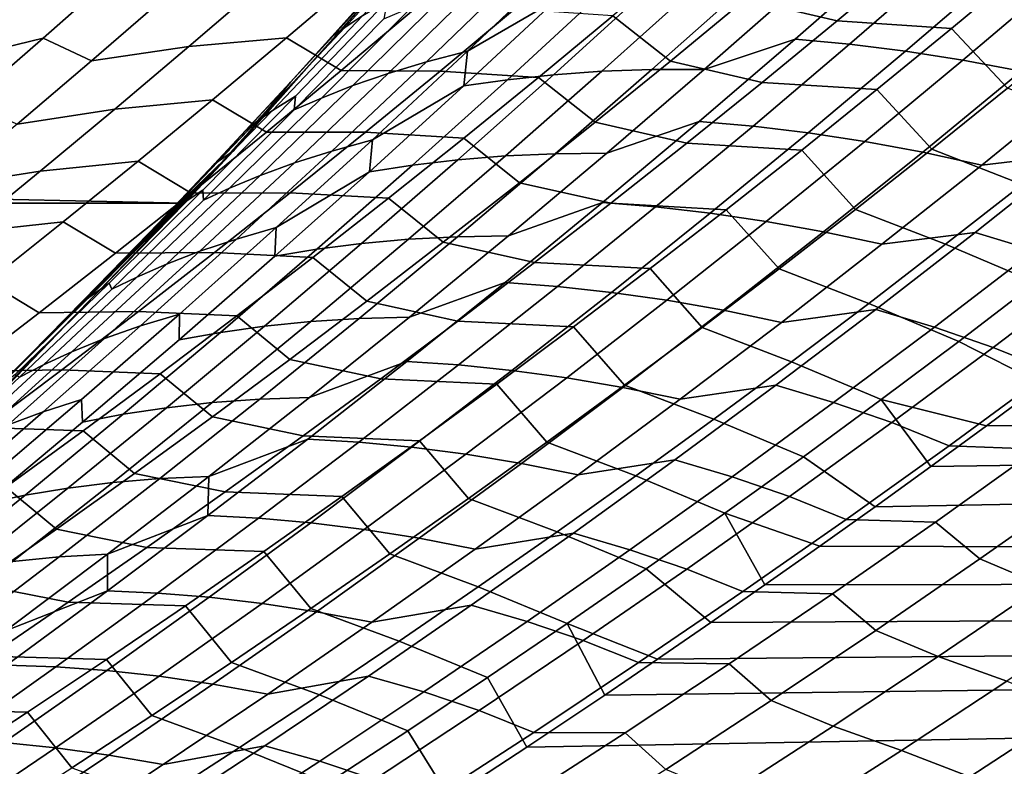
# Model space of a CAD drawing. Header units: metres. Extents: x -29 to 117, y -464 to 29.
# Tile 159 of 256: x 20.51 to 23.81, y -21.67 to -19.17. Entities that reach past the tile are written whole.
import ezdxf

# ---------------------------------------------------------------- set-up
doc = ezdxf.new("R2010")
doc.units = ezdxf.units.M
doc.layers.add('solid_24_501_056_XXX', color=7, linetype='CONTINUOUS')

msp = doc.modelspace()

# ---------------------------------------------------------------- linework, layer by layer
at = {"layer": 'solid_24_501_056_XXX'}
for points in [[(21.067442, -19.783127, -99.5), (21.877172, -18.883842, -99.5), (22.03562, -18.698702, 20), (21.230419, -19.608143, 20)], [(21.230419, -19.608143, 20), (22.03562, -18.698702, 20), (21.560019, -19.224342, 25.17416), (21.421307, -19.377283, 25.35906)], [(22.03562, -18.698702, 20), (21.670471, -19.100925, 25.026876), (21.560019, -19.224342, 25.17416)], [(22.015377, -19.273878, 28.221222), (22.331493, -18.972391, 27.984203), (22.623833, -18.804718, 28.119003), (22.314438, -19.099478, 28.350142)], [(21.898909, -18.872015, 25.564722), (21.96456, -18.831951, 25.847231), (21.664566, -19.154434, 26.076544), (21.603712, -19.193956, 25.791458)], [(21.855745, -18.899763, 25.269222), (21.898909, -18.872015, 25.564722), (21.603712, -19.193956, 25.791458), (21.56642, -19.220276, 25.492556)], [(-21.877172, -18.883842, -99.5), (21.877172, -18.883842, -99.5), (21.067442, -19.783127, -99.5)], [(-21.877172, -18.883842, -99.5), (21.067442, -19.783127, -99.5), (-21.067442, -19.783127, -99.5)], [(21.855745, -18.899763, 25.269222), (21.56642, -19.220276, 25.492556), (21.421307, -19.377283, 25.35906), (21.560019, -19.224342, 25.17416)], [(21.855745, -18.899763, 25.269222), (21.560019, -19.224342, 25.17416), (21.670471, -19.100925, 25.026876), (21.857901, -18.888367, 24.943172)], [(23.503643, -18.963158, 72.889175), (23.194525, -18.889326, 73.081802), (22.945543, -19.099548, 72.891998), (23.253979, -19.172253, 72.697754)], [(22.190861, -19.006979, 27.737928), (22.331493, -18.972391, 27.984203), (22.015377, -19.273878, 28.221222), (21.877209, -19.309702, 27.973665)], [(22.694944, -19.307199, 72.700714), (22.945543, -19.099548, 72.891998), (22.749632, -18.946907, 73.178452), (22.502062, -19.155561, 72.99054)], [(22.808231, -19.335293, 29.759859), (23.131977, -19.050468, 29.518038), (23.432251, -18.953905, 29.649839), (23.113503, -19.233746, 29.887815)], [(23.432251, -18.953905, 29.649839), (23.616634, -18.97201, 29.867197), (23.295727, -19.250725, 30.107042), (23.113503, -19.233746, 29.887815)], [(23.886391, -18.989672, 72.76107), (23.503643, -18.963158, 72.889175), (23.253979, -19.172253, 72.697754), (23.637589, -19.197603, 72.569145)], [(23.616634, -18.97201, 29.867197), (23.806025, -18.996557, 30.079607), (23.483019, -19.274155, 30.321379), (23.295727, -19.250725, 30.107042)], [(22.059856, -19.044619, 27.486568), (22.190861, -19.006979, 27.737928), (21.877209, -19.309702, 27.973665), (21.748894, -19.348442, 27.72094)], [(23.806025, -18.996557, 30.079607), (24.000013, -19.027737, 30.286995), (23.674955, -19.304237, 30.530766), (23.483019, -19.274155, 30.321379)], [(23.825123, -19.398331, 72.297302), (24.077328, -19.191055, 72.493286), (23.886391, -18.989672, 72.76107), (23.637589, -19.197603, 72.569145)], [(20.27511, -19.307819, 74.471832), (20.519928, -19.089828, 74.655174), (20.375799, -19.029207, 75.004074), (20.134007, -19.248772, 74.823059)], [(20.836489, -19.014107, 74.435318), (20.519928, -19.089828, 74.655174), (20.27511, -19.307819, 74.471832), (20.592236, -19.229937, 74.252502)], [(20.754091, -19.306273, 73.917526), (21.001255, -19.09194, 74.102821), (20.836489, -19.014107, 74.435318), (20.592236, -19.229937, 74.252502)], [(21.654766, -19.018528, 73.686569), (21.327545, -19.046169, 73.892982), (21.080824, -19.258545, 73.707832), (21.40835, -19.229074, 73.501312)], [(21.591705, -19.338474, 73.189445), (21.840984, -19.129234, 73.377533), (21.654766, -19.018528, 73.686569), (21.40835, -19.229074, 73.501312)], [(21.939018, -19.084723, 27.230051), (22.059856, -19.044619, 27.486568), (21.748894, -19.348442, 27.72094), (21.630993, -19.389488, 27.462948)], [(24.000013, -19.027737, 30.286995), (24.198103, -19.06579, 30.489349), (23.871029, -19.341223, 30.735199), (23.674955, -19.304237, 30.530766)], [(21.327545, -19.046169, 73.892982), (21.001255, -19.09194, 74.102821), (20.754091, -19.306273, 73.917526), (21.080824, -19.258545, 73.707832)], [(22.463404, -19.079508, 28.593164), (22.620274, -19.0641, 28.83136), (22.303009, -19.352797, 29.068552), (22.14851, -19.369425, 28.828852)], [(22.620274, -19.0641, 28.83136), (22.784374, -19.053833, 29.064867), (22.464855, -19.341263, 29.303572), (22.303009, -19.352797, 29.068552)], [(22.784374, -19.053833, 29.064867), (22.955074, -19.049202, 29.293785), (22.6334, -19.335335, 29.534031), (22.464855, -19.341263, 29.303572)], [(22.955074, -19.049202, 29.293785), (23.131977, -19.050468, 29.518038), (22.808231, -19.335293, 29.759859), (22.6334, -19.335335, 29.534031)], [(21.664566, -19.154434, 26.076544), (21.745064, -19.106598, 26.350677), (21.437777, -19.425261, 26.585445), (21.361288, -19.473288, 26.309322)], [(21.745064, -19.106598, 26.350677), (21.734619, -19.165028, 26.697678), (21.433592, -19.470896, 26.92697), (21.437777, -19.425261, 26.585445)], [(21.82995, -19.125584, 26.967485), (21.939018, -19.084723, 27.230051), (21.630993, -19.389488, 27.462948), (21.5252, -19.431061, 27.198723)], [(22.314438, -19.099478, 28.350142), (22.463404, -19.079508, 28.593164), (22.14851, -19.369425, 28.828852), (22.002068, -19.390545, 28.584305)], [(22.015377, -19.273878, 28.221222), (22.314438, -19.099478, 28.350142), (22.002068, -19.390545, 28.584305)], [(23.253979, -19.172253, 72.697754), (22.945543, -19.099548, 72.891998), (22.694944, -19.307199, 72.700714), (23.002712, -19.378731, 72.50489)], [(21.734619, -19.165028, 26.697678), (21.82995, -19.125584, 26.967485), (21.5252, -19.431061, 27.198723), (21.433592, -19.470896, 26.92697)], [(22.172398, -19.133141, 73.182053), (21.840984, -19.129234, 73.377533), (21.591705, -19.338474, 73.189445), (21.923258, -19.340775, 72.993446)], [(22.502062, -19.155561, 72.99054), (22.172398, -19.133141, 73.182053), (21.923258, -19.340775, 72.993446), (22.252907, -19.361721, 72.801155)], [(21.603712, -19.193956, 25.791458), (21.664566, -19.154434, 26.076544), (21.361288, -19.473288, 26.309322), (21.305279, -19.512356, 26.021627)], [(22.442776, -19.512285, 72.507988), (22.694944, -19.307199, 72.700714), (22.502062, -19.155561, 72.99054), (22.252907, -19.361721, 72.801155)], [(23.637589, -19.197603, 72.569145), (23.253979, -19.172253, 72.697754), (23.002712, -19.378731, 72.50489), (23.387199, -19.402893, 72.375809)], [(21.56642, -19.220276, 25.492556), (21.603712, -19.193956, 25.791458), (21.305279, -19.512356, 26.021627), (21.27392, -19.537354, 25.719273)], [(23.571348, -19.602884, 72.099922), (23.825123, -19.398331, 72.297302), (23.637589, -19.197603, 72.569145), (23.387199, -19.402893, 72.375809)], [(20.592236, -19.229937, 74.252502), (20.27511, -19.307819, 74.471832), (20.028643, -19.523529, 74.286812), (20.346352, -19.44348, 74.068054)], [(20.50531, -19.518261, 73.730621), (20.754091, -19.306273, 73.917526), (20.592236, -19.229937, 74.252502), (20.346352, -19.44348, 74.068054)], [(21.40835, -19.229074, 73.501312), (21.080824, -19.258545, 73.707832), (20.832497, -19.468565, 73.521111), (21.160345, -19.437248, 73.314514)], [(21.340853, -19.545282, 72.99984), (21.591705, -19.338474, 73.189445), (21.40835, -19.229074, 73.501312), (21.160345, -19.437248, 73.314514)], [(21.27392, -19.537354, 25.719273), (21.421307, -19.377283, 25.35906), (21.56642, -19.220276, 25.492556)], [(22.4816, -19.616133, 30.004545), (22.808231, -19.335293, 29.759859), (23.113503, -19.233746, 29.887815), (22.791943, -19.509686, 30.128546)], [(23.113503, -19.233746, 29.887815), (23.295727, -19.250725, 30.107042), (22.972015, -19.525475, 30.349611), (22.791943, -19.509686, 30.128546)], [(21.080824, -19.258545, 73.707832), (20.754091, -19.306273, 73.917526), (20.50531, -19.518261, 73.730621), (20.832497, -19.468565, 73.521111)], [(21.877209, -19.309702, 27.973665), (22.015377, -19.273878, 28.221222), (21.696186, -19.571537, 28.461411), (21.560488, -19.608652, 28.212589)], [(21.696186, -19.571537, 28.461411), (22.015377, -19.273878, 28.221222), (22.002068, -19.390545, 28.584305)], [(23.295727, -19.250725, 30.107042), (23.483019, -19.274155, 30.321379), (23.157213, -19.547722, 30.565847), (22.972015, -19.525475, 30.349611)], [(23.483019, -19.274155, 30.321379), (23.674955, -19.304237, 30.530766), (23.347105, -19.576641, 30.777203), (23.157213, -19.547722, 30.565847)], [(23.002712, -19.378731, 72.50489), (22.694944, -19.307199, 72.700714), (22.442776, -19.512285, 72.507988), (22.749893, -19.582605, 72.3106)], [(23.674955, -19.304237, 30.530766), (23.871029, -19.341223, 30.735199), (23.54117, -19.612492, 30.983686), (23.347105, -19.576641, 30.777203)], [(21.923258, -19.340775, 72.993446), (21.591705, -19.338474, 73.189445), (21.340853, -19.545282, 72.99984), (21.67256, -19.545952, 72.80336)], [(21.748894, -19.348442, 27.72094), (21.877209, -19.309702, 27.973665), (21.560488, -19.608652, 28.212589), (21.434872, -19.64855, 27.958508)], [(22.252907, -19.361721, 72.801155), (21.923258, -19.340775, 72.993446), (21.67256, -19.545952, 72.80336), (22.002213, -19.565395, 72.610329)], [(22.303009, -19.352797, 29.068552), (22.464855, -19.341263, 29.303572), (22.142443, -19.624823, 29.545195), (21.982847, -19.637682, 29.308685)], [(22.464855, -19.341263, 29.303572), (22.6334, -19.335335, 29.534031), (22.308834, -19.617544, 29.777166), (22.142443, -19.624823, 29.545195)], [(22.6334, -19.335335, 29.534031), (22.808231, -19.335293, 29.759859), (22.4816, -19.616133, 30.004545), (22.308834, -19.617544, 29.777166)], [(23.871029, -19.341223, 30.735199), (24.070715, -19.385361, 30.934702), (23.738867, -19.655533, 31.185329), (23.54117, -19.612492, 30.983686)], [(21.630993, -19.389488, 27.462948), (21.748894, -19.348442, 27.72094), (21.434872, -19.64855, 27.958508), (21.31992, -19.690596, 27.699049)], [(22.002068, -19.390545, 28.584305), (22.14851, -19.369425, 28.828852), (21.830725, -19.655588, 29.067499), (21.686806, -19.677916, 28.821445)], [(22.14851, -19.369425, 28.828852), (22.303009, -19.352797, 29.068552), (21.982847, -19.637682, 29.308685), (21.830725, -19.655588, 29.067499)], [(22.189081, -19.714819, 72.313843), (22.442776, -19.512285, 72.507988), (22.252907, -19.361721, 72.801155), (22.002213, -19.565395, 72.610329)], [(23.738867, -19.655533, 31.185329), (24.070715, -19.385361, 30.934702), (24.375944, -19.352955, 31.051773), (24.047871, -19.619467, 31.300137)], [(21.230419, -19.608143, 20), (21.421307, -19.377283, 25.35906), (21.166225, -19.652739, 25.698977)], [(21.27392, -19.537354, 25.719273), (21.166225, -19.652739, 25.698977), (21.421307, -19.377283, 25.35906)], [(21.5252, -19.431061, 27.198723), (21.630993, -19.389488, 27.462948), (21.31992, -19.690596, 27.699049), (21.217421, -19.732941, 27.433163)], [(21.696186, -19.571537, 28.461411), (22.002068, -19.390545, 28.584305), (21.686806, -19.677916, 28.821445)], [(23.387199, -19.402893, 72.375809), (23.002712, -19.378731, 72.50489), (22.749893, -19.582605, 72.3106), (23.135273, -19.605556, 72.181091)], [(23.316053, -19.804731, 71.901192), (23.571348, -19.602884, 72.099922), (23.387199, -19.402893, 72.375809), (23.135273, -19.605556, 72.181091)], [(24.128719, -19.516674, 72.124084), (23.825123, -19.398331, 72.297302), (23.571348, -19.602884, 72.099922), (23.874012, -19.720402, 71.924522)], [(21.160345, -19.437248, 73.314514), (20.832497, -19.468565, 73.521111), (20.582607, -19.676231, 73.332832), (20.910795, -19.643053, 73.126205)], [(21.088467, -19.749662, 72.808746), (21.340853, -19.545282, 72.99984), (21.160345, -19.437248, 73.314514), (20.910795, -19.643053, 73.126205)], [(21.361288, -19.473288, 26.309322), (21.437777, -19.425261, 26.585445), (21.127264, -19.740204, 26.823647), (21.054815, -19.788494, 26.545515)], [(21.437777, -19.425261, 26.585445), (21.433592, -19.470896, 26.92697), (21.129562, -19.773233, 27.159456), (21.127264, -19.740204, 26.823647)], [(21.433592, -19.470896, 26.92697), (21.5252, -19.431061, 27.198723), (21.217421, -19.732941, 27.433163), (21.129562, -19.773233, 27.159456)], [(20.832497, -19.468565, 73.521111), (20.50531, -19.518261, 73.730621), (20.254946, -19.727913, 73.542122), (20.582607, -19.676231, 73.332832)], [(21.305279, -19.512356, 26.021627), (21.361288, -19.473288, 26.309322), (21.054815, -19.788494, 26.545515), (21.003696, -19.827194, 26.255175)], [(21.305279, -19.512356, 26.021627), (21.003696, -19.827194, 26.255175), (20.905302, -19.927006, 26.046665), (20.978712, -19.85059, 25.948835)], [(21.305279, -19.512356, 26.021627), (20.978712, -19.85059, 25.948835), (21.166225, -19.652739, 25.698977), (21.27392, -19.537354, 25.719273)], [(22.152172, -19.89299, 30.252043), (22.4816, -19.616133, 30.004545), (22.791943, -19.509686, 30.128546), (22.467661, -19.781731, 30.371975)], [(22.749893, -19.582605, 72.3106), (22.442776, -19.512285, 72.507988), (22.189081, -19.714819, 72.313843), (22.495564, -19.783884, 72.114929)], [(22.791943, -19.509686, 30.128546), (22.972015, -19.525475, 30.349611), (22.645584, -19.796267, 30.594852), (22.467661, -19.781731, 30.371975)], [(22.972015, -19.525475, 30.349611), (23.157213, -19.547722, 30.565847), (22.828695, -19.817268, 30.81296), (22.645584, -19.796267, 30.594852)], [(21.67256, -19.545952, 72.80336), (21.340853, -19.545282, 72.99984), (21.088467, -19.749662, 72.808746), (21.420341, -19.748676, 72.611816)], [(21.560488, -19.608652, 28.212589), (21.696186, -19.571537, 28.461411), (21.374008, -19.865364, 28.704721), (21.240786, -19.903822, 28.454653)], [(21.374008, -19.865364, 28.704721), (21.696186, -19.571537, 28.461411), (21.686806, -19.677916, 28.821445)], [(22.002213, -19.565395, 72.610329), (21.67256, -19.545952, 72.80336), (21.420341, -19.748676, 72.611816), (21.750015, -19.766592, 72.418083)], [(21.933899, -19.914808, 72.118294), (22.189081, -19.714819, 72.313843), (22.002213, -19.565395, 72.610329), (21.750015, -19.766592, 72.418083)], [(23.157213, -19.547722, 30.565847), (23.347105, -19.576641, 30.777203), (23.016552, -19.844957, 31.026253), (22.828695, -19.817268, 30.81296)], [(23.135273, -19.605556, 72.181091), (22.749893, -19.582605, 72.3106), (22.495564, -19.783884, 72.114929), (22.881853, -19.805601, 71.985023)], [(23.059282, -20.003881, 71.701126), (23.316053, -19.804731, 71.901192), (23.135273, -19.605556, 72.181091), (22.881853, -19.805601, 71.985023)], [(23.347105, -19.576641, 30.777203), (23.54117, -19.612492, 30.983686), (23.208616, -19.879604, 31.234755), (23.016552, -19.844957, 31.026253)], [(23.874012, -19.720402, 71.924522), (23.571348, -19.602884, 72.099922), (23.316053, -19.804731, 71.901192), (23.6178, -19.92137, 71.723633)], [(20.220102, -20.648422, -99.5), (21.067442, -19.783127, -99.5), (21.230419, -19.608143, 20), (20.387714, -20.482946, 20)], [(20.387714, -20.482946, 20), (21.230419, -19.608143, 20), (20.548466, -20.290369, 26.522415), (20.391401, -20.44618, 26.731997)], [(21.230419, -19.608143, 20), (20.728149, -20.109055, 26.282797), (20.548466, -20.290369, 26.522415)], [(21.230419, -19.608143, 20), (20.905302, -19.927006, 26.046665), (20.728149, -20.109055, 26.282797)], [(21.230419, -19.608143, 20), (20.978712, -19.85059, 25.948835), (20.905302, -19.927006, 26.046665)], [(21.230419, -19.608143, 20), (21.166225, -19.652739, 25.698977), (20.978712, -19.85059, 25.948835)], [(21.434872, -19.64855, 27.958508), (21.560488, -19.608652, 28.212589), (21.240786, -19.903822, 28.454653), (21.117876, -19.944931, 28.199228)], [(21.830725, -19.655588, 29.067499), (21.982847, -19.637682, 29.308685), (21.65988, -19.918755, 29.55171), (21.510132, -19.937992, 29.309061)], [(21.982847, -19.637682, 29.308685), (22.142443, -19.624823, 29.545195), (21.817225, -19.904514, 29.789684), (21.65988, -19.918755, 29.55171)], [(22.142443, -19.624823, 29.545195), (22.308834, -19.617544, 29.777166), (21.981466, -19.895828, 30.023144), (21.817225, -19.904514, 29.789684)], [(22.308834, -19.617544, 29.777166), (22.4816, -19.616133, 30.004545), (22.152172, -19.89299, 30.252043), (21.981466, -19.895828, 30.023144)], [(23.54117, -19.612492, 30.983686), (23.738867, -19.655533, 31.185329), (23.404335, -19.92148, 31.438507), (23.208616, -19.879604, 31.234755)], [(23.404335, -19.92148, 31.438507), (23.738867, -19.655533, 31.185329), (24.047871, -19.619467, 31.300137), (23.717171, -19.881802, 31.550962)], [(24.047871, -19.619467, 31.300137), (24.248272, -19.68074, 31.49416), (23.915424, -19.942135, 31.747442), (23.717171, -19.881802, 31.550962)], [(20.910795, -19.643053, 73.126205), (20.582607, -19.676231, 73.332832), (20.331188, -19.881554, 73.143013), (20.659733, -19.846497, 72.936394)], [(20.834579, -19.951624, 72.616173), (21.088467, -19.749662, 72.808746), (20.910795, -19.643053, 73.126205), (20.659733, -19.846497, 72.936394)], [(21.31992, -19.690596, 27.699049), (21.434872, -19.64855, 27.958508), (21.117876, -19.944931, 28.199228), (21.005888, -19.988031, 27.938309)], [(21.686806, -19.677916, 28.821445), (21.830725, -19.655588, 29.067499), (21.510132, -19.937992, 29.309061), (21.368742, -19.961582, 29.06152)], [(20.582607, -19.676231, 73.332832), (20.254946, -19.727913, 73.542122), (20.003038, -19.935232, 73.352036), (20.331188, -19.881554, 73.143013)], [(21.217421, -19.732941, 27.433163), (21.31992, -19.690596, 27.699049), (21.005888, -19.988031, 27.938309), (20.906696, -20.031212, 27.670763)], [(21.374008, -19.865364, 28.704721), (21.686806, -19.677916, 28.821445), (21.368742, -19.961582, 29.06152)], [(21.129562, -19.773233, 27.159456), (21.217421, -19.732941, 27.433163), (20.906696, -20.031212, 27.670763), (20.822613, -20.072033, 27.395094)], [(22.495564, -19.783884, 72.114929), (22.189081, -19.714819, 72.313843), (21.933899, -19.914808, 72.118294), (22.239761, -19.982582, 71.917892)], [(24.177773, -19.849709, 71.759628), (23.874012, -19.720402, 71.924522), (23.6178, -19.92137, 71.723633), (23.920641, -20.049908, 71.556465)], [(21.054815, -19.788494, 26.545515), (21.127264, -19.740204, 26.823647), (20.813618, -20.051414, 27.065235), (20.745239, -20.100037, 26.785078)], [(21.127264, -19.740204, 26.823647), (21.129562, -19.773233, 27.159456), (20.822613, -20.072033, 27.395094), (20.813618, -20.051414, 27.065235)], [(21.420341, -19.748676, 72.611816), (21.088467, -19.749662, 72.808746), (20.834579, -19.951624, 72.616173), (21.166645, -19.948961, 72.418839)], [(21.750015, -19.766592, 72.418083), (21.420341, -19.748676, 72.611816), (21.166645, -19.948961, 72.418839), (21.496355, -19.965321, 72.224426)], [(21.677265, -20.112265, 71.921371), (21.933899, -19.914808, 72.118294), (21.750015, -19.766592, 72.418083), (21.496355, -19.965321, 72.224426)], [(-21.067442, -19.783127, -99.5), (21.067442, -19.783127, -99.5), (20.220102, -20.648422, -99.5)], [(21.054815, -19.788494, 26.545515), (20.699053, -20.138456, 26.492062), (20.728149, -20.109055, 26.282797), (21.003696, -19.827194, 26.255175)], [(20.699053, -20.138456, 26.492062), (21.054815, -19.788494, 26.545515), (20.745239, -20.100037, 26.785078)], [(21.820038, -20.165869, 30.502298), (22.152172, -19.89299, 30.252043), (22.467661, -19.781731, 30.371975), (22.140739, -20.049885, 30.618055)], [(22.467661, -19.781731, 30.371975), (22.645584, -19.796267, 30.594852), (22.316523, -20.063107, 30.842716), (22.140739, -20.049885, 30.618055)], [(22.881853, -19.805601, 71.985023), (22.495564, -19.783884, 72.114929), (22.239761, -19.982582, 71.917892), (22.626982, -20.00304, 71.787621)], [(22.645584, -19.796267, 30.594852), (22.828695, -19.817268, 30.81296), (22.497555, -20.0828, 31.062662), (22.316523, -20.063107, 30.842716)], [(21.003696, -19.827194, 26.255175), (20.728149, -20.109055, 26.282797), (20.905302, -19.927006, 26.046665)], [(22.828695, -19.817268, 30.81296), (23.016552, -19.844957, 31.026253), (22.683382, -20.109196, 31.277861), (22.497555, -20.0828, 31.062662)], [(22.801073, -20.20035, 71.499763), (23.059282, -20.003881, 71.701126), (22.881853, -19.805601, 71.985023), (22.626982, -20.00304, 71.787621)], [(23.6178, -19.92137, 71.723633), (23.316053, -19.804731, 71.901192), (23.059282, -20.003881, 71.701126), (23.360128, -20.119591, 71.521454)], [(20.659733, -19.846497, 72.936394), (20.331188, -19.881554, 73.143013), (20.078281, -20.084536, 72.951675), (20.407196, -20.047583, 72.745102)], [(20.579235, -20.151175, 72.422142), (20.834579, -19.951624, 72.616173), (20.659733, -19.846497, 72.936394), (20.407196, -20.047583, 72.745102)], [(21.240786, -19.903822, 28.454653), (21.374008, -19.865364, 28.704721), (21.048937, -20.155354, 28.951103), (20.918192, -20.195204, 28.699806)], [(21.374008, -19.865364, 28.704721), (21.368742, -19.961582, 29.06152), (21.047956, -20.241543, 29.304476), (21.048937, -20.155354, 28.951103)], [(23.016552, -19.844957, 31.026253), (23.208616, -19.879604, 31.234755), (22.873459, -20.142574, 31.488348), (22.683382, -20.109196, 31.277861)], [(21.817225, -19.904514, 29.789684), (21.981466, -19.895828, 30.023144), (21.651384, -20.170187, 30.271906), (21.489288, -20.180336, 30.036987)], [(21.981466, -19.895828, 30.023144), (22.152172, -19.89299, 30.252043), (21.820038, -20.165869, 30.502298), (21.651384, -20.170187, 30.271906)], [(23.208616, -19.879604, 31.234755), (23.404335, -19.92148, 31.438507), (23.067207, -20.183218, 31.694176), (22.873459, -20.142574, 31.488348)], [(23.067207, -20.183218, 31.694176), (23.404335, -19.92148, 31.438507), (23.717171, -19.881802, 31.550962), (23.383934, -20.139977, 31.804192)], [(23.717171, -19.881802, 31.550962), (23.915424, -19.942135, 31.747442), (23.58005, -20.199293, 32.003098), (23.383934, -20.139977, 31.804192)], [(21.117876, -19.944931, 28.199228), (21.240786, -19.903822, 28.454653), (20.918192, -20.195204, 28.699806), (20.797997, -20.237577, 28.443054)], [(21.510132, -19.937992, 29.309061), (21.65988, -19.918755, 29.55171), (21.33419, -20.196009, 29.797577), (21.186817, -20.216633, 29.553486)], [(21.65988, -19.918755, 29.55171), (21.817225, -19.904514, 29.789684), (21.489288, -20.180336, 30.036987), (21.33419, -20.196009, 29.797577)], [(22.239761, -19.982582, 71.917892), (21.933899, -19.914808, 72.118294), (21.677265, -20.112265, 71.921371), (21.982529, -20.178707, 71.719513)], [(23.920641, -20.049908, 71.556465), (23.6178, -19.92137, 71.723633), (23.360128, -20.119591, 71.521454), (23.662066, -20.247313, 71.352036)], [(21.166645, -19.948961, 72.418839), (20.834579, -19.951624, 72.616173), (20.579235, -20.151175, 72.422142), (20.911503, -20.146812, 72.224442)], [(21.005888, -19.988031, 27.938309), (21.117876, -19.944931, 28.199228), (20.797997, -20.237577, 28.443054), (20.68898, -20.28179, 28.180683)], [(21.496355, -19.965321, 72.224426), (21.166645, -19.948961, 72.418839), (20.911503, -20.146812, 72.224442), (21.241266, -20.161591, 72.029396)], [(21.368742, -19.961582, 29.06152), (21.510132, -19.937992, 29.309061), (21.186817, -20.216633, 29.553486), (21.047956, -20.241543, 29.304476)], [(21.41922, -20.307199, 71.723091), (21.677265, -20.112265, 71.921371), (21.496355, -19.965321, 72.224426), (21.241266, -20.161591, 72.029396)], [(23.915424, -19.942135, 31.747442), (24.114473, -20.011204, 31.94021), (23.776878, -20.267429, 32.198467), (23.58005, -20.199293, 32.003098)], [(20.906696, -20.031212, 27.670763), (21.005888, -19.988031, 27.938309), (20.68898, -20.28179, 28.180683), (20.593115, -20.325863, 27.911478)], [(22.626982, -20.00304, 71.787621), (22.239761, -19.982582, 71.917892), (21.982529, -20.178707, 71.719513), (22.370693, -20.197887, 71.588921)], [(20.822613, -20.072033, 27.395094), (20.906696, -20.031212, 27.670763), (20.593115, -20.325863, 27.911478), (20.512827, -20.367277, 27.633839)], [(22.541462, -20.394152, 71.297112), (22.801073, -20.20035, 71.499763), (22.626982, -20.00304, 71.787621), (22.370693, -20.197887, 71.588921)], [(23.360128, -20.119591, 71.521454), (23.059282, -20.003881, 71.701126), (22.801073, -20.20035, 71.499763), (23.101034, -20.315084, 71.317993)], [(24.114473, -20.011204, 31.94021), (24.311913, -20.090572, 32.130764), (23.971905, -20.345989, 32.39188), (23.776878, -20.267429, 32.198467)], [(20.322466, -20.348322, 72.226677), (20.579235, -20.151175, 72.422142), (20.407196, -20.047583, 72.745102), (20.153223, -20.246321, 72.552345)], [(20.745239, -20.100037, 26.785078), (20.813618, -20.051414, 27.065235), (20.496923, -20.358877, 27.310165), (20.432646, -20.407906, 27.027969)], [(20.813618, -20.051414, 27.065235), (20.822613, -20.072033, 27.395094), (20.512827, -20.367277, 27.633839), (20.496923, -20.358877, 27.310165)], [(21.485285, -20.434772, 30.755253), (21.820038, -20.165869, 30.502298), (22.140739, -20.049885, 30.618055), (21.811266, -20.31415, 30.866732)], [(22.140739, -20.049885, 30.618055), (22.316523, -20.063107, 30.842716), (21.984915, -20.326, 31.093145), (21.811266, -20.31415, 30.866732)], [(22.316523, -20.063107, 30.842716), (22.497555, -20.0828, 31.062662), (22.163876, -20.344324, 31.314901), (21.984915, -20.326, 31.093145)], [(23.920641, -20.049908, 71.556465), (23.662066, -20.247313, 71.352036), (23.941917, -20.390629, 71.189117), (24.128847, -20.249754, 71.337723)], [(20.745239, -20.100037, 26.785078), (20.391401, -20.44618, 26.731997), (20.548466, -20.290369, 26.522415), (20.699053, -20.138456, 26.492062)], [(20.432646, -20.407906, 27.027969), (20.391401, -20.44618, 26.731997), (20.745239, -20.100037, 26.785078)], [(22.497555, -20.0828, 31.062662), (22.683382, -20.109196, 31.277861), (22.347687, -20.369366, 31.531973), (22.163876, -20.344324, 31.314901)], [(20.699053, -20.138456, 26.492062), (20.548466, -20.290369, 26.522415), (20.728149, -20.109055, 26.282797)], [(21.982529, -20.178707, 71.719513), (21.677265, -20.112265, 71.921371), (21.41922, -20.307199, 71.723091), (21.723898, -20.372272, 71.519806)], [(22.683382, -20.109196, 31.277861), (22.873459, -20.142574, 31.488348), (22.535784, -20.401413, 31.74441), (22.347687, -20.369366, 31.531973)], [(23.662066, -20.247313, 71.352036), (23.360128, -20.119591, 71.521454), (23.101034, -20.315084, 71.317993), (23.402084, -20.441936, 71.146362)], [(20.911503, -20.146812, 72.224442), (20.579235, -20.151175, 72.422142), (20.322466, -20.348322, 72.226677), (20.654955, -20.342239, 72.028641)], [(20.918192, -20.195204, 28.699806), (21.048937, -20.155354, 28.951103), (20.721058, -20.441498, 29.200504), (20.592793, -20.482788, 28.947998)], [(21.241266, -20.161591, 72.029396), (20.911503, -20.146812, 72.224442), (20.654955, -20.342239, 72.028641), (20.984785, -20.355412, 71.833)], [(21.048937, -20.155354, 28.951103), (21.047956, -20.241543, 29.304476), (20.724533, -20.51779, 29.550264), (20.721058, -20.441498, 29.200504)], [(21.1598, -20.49962, 71.523476), (21.41922, -20.307199, 71.723091), (21.241266, -20.161591, 72.029396), (20.984785, -20.355412, 71.833)], [(21.651384, -20.170187, 30.271906), (21.820038, -20.165869, 30.502298), (21.485285, -20.434772, 30.755253), (21.318678, -20.440622, 30.523401)], [(22.873459, -20.142574, 31.488348), (23.067207, -20.183218, 31.694176), (22.727577, -20.440758, 31.95228), (22.535784, -20.401413, 31.74441)], [(22.727577, -20.440758, 31.95228), (23.067207, -20.183218, 31.694176), (23.383934, -20.139977, 31.804192), (23.048248, -20.394007, 32.059772)], [(23.383934, -20.139977, 31.804192), (23.58005, -20.199293, 32.003098), (23.242237, -20.452236, 32.26107), (23.048248, -20.394007, 32.059772)], [(20.797997, -20.237577, 28.443054), (20.918192, -20.195204, 28.699806), (20.592793, -20.482788, 28.947998), (20.475317, -20.526478, 28.689932)], [(21.186817, -20.216633, 29.553486), (21.33419, -20.196009, 29.797577), (21.005865, -20.469446, 30.046228), (20.860863, -20.49151, 29.800722)], [(21.33419, -20.196009, 29.797577), (21.489288, -20.180336, 30.036987), (21.15872, -20.452288, 30.287052), (21.005865, -20.469446, 30.046228)], [(21.489288, -20.180336, 30.036987), (21.651384, -20.170187, 30.271906), (21.318678, -20.440622, 30.523401), (21.15872, -20.452288, 30.287052)], [(22.370693, -20.197887, 71.588921), (21.982529, -20.178707, 71.719513), (21.723898, -20.372272, 71.519806), (22.113028, -20.390154, 71.388931)], [(22.280489, -20.585299, 71.093208), (22.541462, -20.394152, 71.297112), (22.370693, -20.197887, 71.588921), (22.113028, -20.390154, 71.388931)], [(23.58005, -20.199293, 32.003098), (23.776878, -20.267429, 32.198467), (23.436853, -20.519361, 32.459007), (23.242237, -20.452236, 32.26107)], [(21.047956, -20.241543, 29.304476), (21.186817, -20.216633, 29.553486), (20.860863, -20.49151, 29.800722), (20.724533, -20.51779, 29.550264)], [(23.101034, -20.315084, 71.317993), (22.801073, -20.20035, 71.499763), (22.541462, -20.394152, 71.297112), (22.840557, -20.507864, 71.113289)], [(23.381134, -20.801569, 70.742859), (23.195843, -20.933794, 70.595062), (54.700001, -21.018824, 70.498894), (54.700001, -20.214771, 71.37429)], [(23.567572, -20.666798, 70.891357), (23.381134, -20.801569, 70.742859), (54.700001, -20.214771, 71.37429)], [(23.754662, -20.529734, 71.040222), (23.567572, -20.666798, 70.891357), (54.700001, -20.214771, 71.37429)], [(23.941917, -20.390629, 71.189117), (23.754662, -20.529734, 71.040222), (54.700001, -20.214771, 71.37429)], [(20.68898, -20.28179, 28.180683), (20.797997, -20.237577, 28.443054), (20.475317, -20.526478, 28.689932), (20.369284, -20.571857, 28.426119)], [(23.662066, -20.247313, 71.352036), (23.402084, -20.441936, 71.146362), (23.754662, -20.529734, 71.040222), (23.941917, -20.390629, 71.189117)], [(20.593115, -20.325863, 27.911478), (20.68898, -20.28179, 28.180683), (20.369284, -20.571857, 28.426119), (20.276756, -20.616886, 28.155258)], [(23.776878, -20.267429, 32.198467), (23.971905, -20.345989, 32.39188), (23.62948, -20.597029, 32.655247), (23.436853, -20.519361, 32.459007)], [(20.512827, -20.367277, 27.633839), (20.593115, -20.325863, 27.911478), (20.276756, -20.616886, 28.155258), (20.200283, -20.65896, 27.875645)], [(21.148001, -20.699701, 31.010853), (21.485285, -20.434772, 30.755253), (21.811266, -20.31415, 30.866732), (21.479324, -20.574533, 31.11795)], [(21.723898, -20.372272, 71.519806), (21.41922, -20.307199, 71.723091), (21.1598, -20.49962, 71.523476), (21.463909, -20.563292, 71.318802)], [(21.811266, -20.31415, 30.866732), (21.984915, -20.326, 31.093145), (21.650846, -20.584953, 31.346085), (21.479324, -20.574533, 31.11795)], [(21.984915, -20.326, 31.093145), (22.163876, -20.344324, 31.314901), (21.827747, -20.601852, 31.569616), (21.650846, -20.584953, 31.346085)], [(23.402084, -20.441936, 71.146362), (23.101034, -20.315084, 71.317993), (22.840557, -20.507864, 71.113289), (23.140738, -20.633799, 70.939468)], [(20.654955, -20.342239, 72.028641), (20.322466, -20.348322, 72.226677), (20.06431, -20.543074, 72.029793), (20.397036, -20.535252, 71.831459)], [(20.984785, -20.355412, 71.833), (20.654955, -20.342239, 72.028641), (20.397036, -20.535252, 71.831459), (20.726952, -20.546791, 71.635262)], [(20.89904, -20.689543, 71.32254), (21.1598, -20.49962, 71.523476), (20.984785, -20.355412, 71.833), (20.726952, -20.546791, 71.635262)], [(22.163876, -20.344324, 31.314901), (22.347687, -20.369366, 31.531973), (22.009552, -20.625477, 31.788528), (21.827747, -20.601852, 31.569616)], [(23.62948, -20.597029, 32.655247), (23.971905, -20.345989, 32.39188), (24.266012, -20.360308, 32.505173), (23.925932, -20.608822, 32.767704)], [(22.113028, -20.390154, 71.388931), (21.723898, -20.372272, 71.519806), (21.463909, -20.563292, 71.318802), (21.854019, -20.579853, 71.187675)], [(22.01819, -20.773806, 70.888054), (22.280489, -20.585299, 71.093208), (22.113028, -20.390154, 71.388931), (21.854019, -20.579853, 71.187675)], [(22.347687, -20.369366, 31.531973), (22.535784, -20.401413, 31.74441), (22.195681, -20.656134, 32.002884), (22.009552, -20.625477, 31.788528)], [(22.840557, -20.507864, 71.113289), (22.541462, -20.394152, 71.297112), (22.280489, -20.585299, 71.093208), (22.578733, -20.697943, 70.907349)], [(22.38553, -20.694117, 32.212757), (22.727577, -20.440758, 31.95228), (23.048248, -20.394007, 32.059772), (22.710197, -20.643909, 32.317646)], [(23.048248, -20.394007, 32.059772), (23.242237, -20.452236, 32.26107), (22.902071, -20.700979, 32.521301), (22.710197, -20.643909, 32.317646)], [(22.535784, -20.401413, 31.74441), (22.727577, -20.440758, 31.95228), (22.38553, -20.694117, 32.212757), (22.195681, -20.656134, 32.002884)], [(20.592793, -20.482788, 28.947998), (20.721058, -20.441498, 29.200504), (20.390459, -20.723789, 29.452871), (20.264675, -20.766571, 29.199175)], [(20.721058, -20.441498, 29.200504), (20.724533, -20.51779, 29.550264), (20.398554, -20.790321, 29.798832), (20.390459, -20.723789, 29.452871)], [(21.005865, -20.469446, 30.046228), (21.15872, -20.452288, 30.287052), (20.825605, -20.720367, 30.539824), (20.674988, -20.739065, 30.297615)], [(21.15872, -20.452288, 30.287052), (21.318678, -20.440622, 30.523401), (20.983431, -20.707138, 30.777573), (20.825605, -20.720367, 30.539824)], [(21.318678, -20.440622, 30.523401), (21.485285, -20.434772, 30.755253), (21.148001, -20.699701, 31.010853), (20.983431, -20.707138, 30.777573)], [(23.242237, -20.452236, 32.26107), (23.436853, -20.519361, 32.459007), (23.09449, -20.767019, 32.721771), (22.902071, -20.700979, 32.521301)], [(23.402084, -20.441936, 71.146362), (23.140738, -20.633799, 70.939468), (23.381134, -20.801569, 70.742859), (23.567572, -20.666798, 70.891357)], [(23.402084, -20.441936, 71.146362), (23.567572, -20.666798, 70.891357), (23.754662, -20.529734, 71.040222)], [(20.475317, -20.526478, 28.689932), (20.592793, -20.482788, 28.947998), (20.264675, -20.766571, 29.199175), (20.149921, -20.811626, 28.939812)], [(20.724533, -20.51779, 29.550264), (20.860863, -20.49151, 29.800722), (20.532354, -20.762619, 30.050716), (20.398554, -20.790321, 29.798832)], [(20.860863, -20.49151, 29.800722), (21.005865, -20.469446, 30.046228), (20.674988, -20.739065, 30.297615), (20.532354, -20.762619, 30.050716)], [(21.463909, -20.563292, 71.318802), (21.1598, -20.49962, 71.523476), (20.89904, -20.689543, 71.32254), (21.202597, -20.751774, 71.116508)], [(23.140738, -20.633799, 70.939468), (22.840557, -20.507864, 71.113289), (22.578733, -20.697943, 70.907349), (22.878059, -20.822912, 70.731369)], [(23.436853, -20.519361, 32.459007), (23.62948, -20.597029, 32.655247), (23.284725, -20.843712, 32.920811), (23.09449, -20.767019, 32.721771)], [(20.726952, -20.546791, 71.635262), (20.397036, -20.535252, 71.831459), (20.137781, -20.725855, 71.632919), (20.4678, -20.735743, 71.436195)], [(20.63698, -20.876974, 71.120308), (20.89904, -20.689543, 71.32254), (20.726952, -20.546791, 71.635262), (20.4678, -20.735743, 71.436195)], [(21.479324, -20.574533, 31.11795), (21.650846, -20.584953, 31.346085), (21.314402, -20.839973, 31.60148), (21.144995, -20.831041, 31.371655)], [(21.148001, -20.699701, 31.010853), (21.479324, -20.574533, 31.11795), (21.144995, -20.831041, 31.371655)], [(21.854019, -20.579853, 71.187675), (21.463909, -20.563292, 71.318802), (21.202597, -20.751774, 71.116508), (21.593704, -20.766998, 70.985176)], [(21.650846, -20.584953, 31.346085), (21.827747, -20.601852, 31.569616), (21.489252, -20.855389, 31.826756), (21.314402, -20.839973, 31.60148)], [(21.754602, -20.959688, 70.681686), (22.01819, -20.773806, 70.888054), (21.854019, -20.579853, 71.187675), (21.593704, -20.766998, 70.985176)], [(22.578733, -20.697943, 70.907349), (22.280489, -20.585299, 71.093208), (22.01819, -20.773806, 70.888054), (22.315601, -20.885336, 70.700203)], [(21.827747, -20.601852, 31.569616), (22.009552, -20.625477, 31.788528), (21.669062, -20.877541, 32.047474), (21.489252, -20.855389, 31.826756)], [(22.009552, -20.625477, 31.788528), (22.195681, -20.656134, 32.002884), (21.853237, -20.906746, 32.263706), (21.669062, -20.877541, 32.047474)], [(23.284725, -20.843712, 32.920811), (23.62948, -20.597029, 32.655247), (23.925932, -20.608822, 32.767704), (23.583563, -20.852993, 33.032368)], [(23.925932, -20.608822, 32.767704), (24.07958, -20.73241, 32.986378), (23.732832, -20.976391, 33.255634), (23.583563, -20.852993, 33.032368)], [(22.195681, -20.656134, 32.002884), (22.38553, -20.694117, 32.212757), (22.041155, -20.943308, 32.475555), (21.853237, -20.906746, 32.263706)], [(22.041155, -20.943308, 32.475555), (22.38553, -20.694117, 32.212757), (22.710197, -20.643909, 32.317646), (22.369867, -20.889696, 32.577751)], [(22.710197, -20.643909, 32.317646), (22.902071, -20.700979, 32.521301), (22.559639, -20.945539, 32.783733), (22.369867, -20.889696, 32.577751)], [(23.140738, -20.633799, 70.939468), (22.878059, -20.822912, 70.731369), (23.195843, -20.933794, 70.595062), (23.381134, -20.801569, 70.742859)], [(21.202597, -20.751774, 71.116508), (20.89904, -20.689543, 71.32254), (20.63698, -20.876974, 71.120308), (20.940002, -20.937731, 70.912956)], [(20.674988, -20.739065, 30.297615), (20.825605, -20.720367, 30.539824), (20.490028, -20.984579, 30.795242), (20.34164, -21.004862, 30.551678)], [(20.825605, -20.720367, 30.539824), (20.983431, -20.707138, 30.777573), (20.645729, -20.969734, 31.034363), (20.490028, -20.984579, 30.795242)], [(20.983431, -20.707138, 30.777573), (21.148001, -20.699701, 31.010853), (20.80827, -20.960663, 31.269039), (20.645729, -20.969734, 31.034363)], [(20.80827, -20.960663, 31.269039), (21.148001, -20.699701, 31.010853), (21.144995, -20.831041, 31.371655)], [(22.878059, -20.822912, 70.731369), (22.578733, -20.697943, 70.907349), (22.315601, -20.885336, 70.700203), (22.614092, -21.009295, 70.522102)], [(22.902071, -20.700979, 32.521301), (23.09449, -20.767019, 32.721771), (22.749874, -21.010422, 32.986706), (22.559639, -20.945539, 32.783733)], [(20.532354, -20.762619, 30.050716), (20.674988, -20.739065, 30.297615), (20.34164, -21.004862, 30.551678), (20.201372, -21.029957, 30.303413)], [(20.373655, -21.061926, 70.916801), (20.63698, -20.876974, 71.120308), (20.4678, -20.735743, 71.436195), (20.207365, -20.922272, 71.235825)], [(21.593704, -20.766998, 70.985176), (21.202597, -20.751774, 71.116508), (20.940002, -20.937731, 70.912956), (21.332121, -20.951601, 70.781448)], [(24.07958, -20.73241, 32.986378), (24.292114, -20.822109, 33.155167), (23.943682, -21.065062, 33.426975), (23.732832, -20.976391, 33.255634)], [(20.398554, -20.790321, 29.798832), (20.532354, -20.762619, 30.050716), (20.201372, -21.029957, 30.303413), (20.070099, -21.059132, 30.050125)], [(21.489765, -21.142958, 70.474129), (21.754602, -20.959688, 70.681686), (21.593704, -20.766998, 70.985176), (21.332121, -20.951601, 70.781448)], [(22.315601, -20.885336, 70.700203), (22.01819, -20.773806, 70.888054), (21.754602, -20.959688, 70.681686), (22.051197, -21.070063, 70.491875)], [(23.09449, -20.767019, 32.721771), (23.284725, -20.843712, 32.920811), (22.937729, -21.086065, 33.188503), (22.749874, -21.010422, 32.986706)], [(22.878059, -20.822912, 70.731369), (22.614092, -21.009295, 70.522102), (22.830647, -21.189657, 70.302963), (23.012184, -21.063234, 70.448311)], [(22.878059, -20.822912, 70.731369), (23.012184, -21.063234, 70.448311), (23.195843, -20.933794, 70.595062)], [(20.80827, -20.960663, 31.269039), (21.144995, -20.831041, 31.371655), (20.808359, -21.083677, 31.6278)], [(21.144995, -20.831041, 31.371655), (21.314402, -20.839973, 31.60148), (20.975658, -21.09107, 31.859285), (20.808359, -21.083677, 31.6278)], [(21.314402, -20.839973, 31.60148), (21.489252, -20.855389, 31.826756), (21.14847, -21.104946, 32.086273), (20.975658, -21.09107, 31.859285)], [(21.489252, -20.855389, 31.826756), (21.669062, -20.877541, 32.047474), (21.326296, -21.125572, 32.308762), (21.14847, -21.104946, 32.086273)], [(22.937729, -21.086065, 33.188503), (23.284725, -20.843712, 32.920811), (23.583563, -20.852993, 33.032368), (23.238993, -21.09285, 33.299095)], [(23.583563, -20.852993, 33.032368), (23.732832, -20.976391, 33.255634), (23.383884, -21.215933, 33.526936), (23.238993, -21.09285, 33.299095)], [(20.940002, -20.937731, 70.912956), (20.63698, -20.876974, 71.120308), (20.373655, -21.061926, 70.916801), (20.676159, -21.121178, 70.708168)], [(21.669062, -20.877541, 32.047474), (21.853237, -20.906746, 32.263706), (21.508528, -21.153267, 32.526844), (21.326296, -21.125572, 32.308762)], [(21.69453, -21.188349, 32.740623), (22.041155, -20.943308, 32.475555), (22.369867, -20.889696, 32.577751), (22.027336, -21.131386, 32.840046)], [(22.369867, -20.889696, 32.577751), (22.559639, -20.945539, 32.783733), (22.215019, -21.185936, 33.048321), (22.027336, -21.131386, 32.840046)], [(22.614092, -21.009295, 70.522102), (22.315601, -20.885336, 70.700203), (22.051197, -21.070063, 70.491875), (22.348869, -21.192963, 70.311676)], [(21.853237, -20.906746, 32.263706), (22.041155, -20.943308, 32.475555), (21.69453, -21.188349, 32.740623), (21.508528, -21.153267, 32.526844)], [(21.332121, -20.951601, 70.781448), (20.940002, -20.937731, 70.912956), (20.676159, -21.121178, 70.708168), (21.069305, -21.133675, 70.57653)], [(21.223715, -21.323629, 70.265396), (21.489765, -21.142958, 70.474129), (21.332121, -20.951601, 70.781448), (21.069305, -21.133675, 70.57653)], [(22.559639, -20.945539, 32.783733), (22.749874, -21.010422, 32.986706), (22.403082, -21.249594, 33.253757), (22.215019, -21.185936, 33.048321)], [(23.195843, -20.933794, 70.595062), (23.012184, -21.063234, 70.448311), (54.700001, -21.018824, 70.498894)], [(20.490028, -20.984579, 30.795242), (20.645729, -20.969734, 31.034363), (20.305651, -21.228416, 31.29373), (20.152065, -21.244926, 31.053268)], [(20.645729, -20.969734, 31.034363), (20.80827, -20.960663, 31.269039), (20.466171, -21.217663, 31.529772), (20.305651, -21.228416, 31.29373)], [(20.466171, -21.217663, 31.529772), (20.80827, -20.960663, 31.269039), (20.808359, -21.083677, 31.6278)], [(22.051197, -21.070063, 70.491875), (21.754602, -20.959688, 70.681686), (21.489765, -21.142958, 70.474129), (21.785561, -21.252132, 70.282379)], [(23.732832, -20.976391, 33.255634), (23.943682, -21.065062, 33.426975), (23.593069, -21.303507, 33.700794), (23.383884, -21.215933, 33.526936)], [(22.213385, -21.607697, 69.80751), (21.95429, -21.776957, 69.600121), (54.700001, -21.785002, 69.590157), (54.700001, -21.018824, 70.498894)], [(22.475391, -21.432781, 70.017654), (22.213385, -21.607697, 69.80751), (54.700001, -21.018824, 70.498894)], [(22.614092, -21.009295, 70.522102), (22.348869, -21.192963, 70.311676), (22.651724, -21.312841, 70.15937), (22.830647, -21.189657, 70.302963)], [(22.749874, -21.010422, 32.986706), (22.937729, -21.086065, 33.188503), (22.588572, -21.324108, 33.458286), (22.403082, -21.249594, 33.253757)], [(22.651724, -21.312841, 70.15937), (22.475391, -21.432781, 70.017654), (54.700001, -21.018824, 70.498894)], [(22.830647, -21.189657, 70.302963), (22.651724, -21.312841, 70.15937), (54.700001, -21.018824, 70.498894)], [(23.012184, -21.063234, 70.448311), (22.830647, -21.189657, 70.302963), (54.700001, -21.018824, 70.498894)], [(20.676159, -21.121178, 70.708168), (20.373655, -21.061926, 70.916801), (20.109104, -21.24441, 70.712044), (20.411104, -21.302122, 70.502159)], [(20.466171, -21.217663, 31.529772), (20.808359, -21.083677, 31.6278), (20.469484, -21.332453, 31.886351)], [(20.808359, -21.083677, 31.6278), (20.975658, -21.09107, 31.859285), (20.634687, -21.338253, 32.119465), (20.469484, -21.332453, 31.886351)], [(20.975658, -21.09107, 31.859285), (21.14847, -21.104946, 32.086273), (20.80547, -21.350538, 32.348129), (20.634687, -21.338253, 32.119465)], [(22.348869, -21.192963, 70.311676), (22.051197, -21.070063, 70.491875), (21.785561, -21.252132, 70.282379), (22.08243, -21.373932, 70.100128)], [(22.588572, -21.324108, 33.458286), (22.937729, -21.086065, 33.188503), (23.238993, -21.09285, 33.299095), (22.892302, -21.328413, 33.567841)], [(23.8228, -21.38574, 33.853996), (23.593069, -21.303507, 33.700794), (23.943682, -21.065062, 33.426975), (24.174244, -21.148571, 33.578228)], [(21.069305, -21.133675, 70.57653), (20.676159, -21.121178, 70.708168), (20.411104, -21.302122, 70.502159), (20.805292, -21.313231, 70.370422)], [(21.14847, -21.104946, 32.086273), (21.326296, -21.125572, 32.308762), (20.981325, -21.369581, 32.572357), (20.80547, -21.350538, 32.348129)], [(23.238993, -21.09285, 33.299095), (23.383884, -21.215933, 33.526936), (23.032816, -21.451061, 33.800236), (22.892302, -21.328413, 33.567841)], [(20.956488, -21.501719, 70.055511), (21.223715, -21.323629, 70.265396), (21.069305, -21.133675, 70.57653), (20.805292, -21.313231, 70.370422)], [(21.326296, -21.125572, 32.308762), (21.508528, -21.153267, 32.526844), (21.161629, -21.395712, 32.792248), (20.981325, -21.369581, 32.572357)], [(21.508528, -21.153267, 32.526844), (21.69453, -21.188349, 32.740623), (21.345728, -21.429255, 33.007927), (21.161629, -21.395712, 32.792248)], [(21.785561, -21.252132, 70.282379), (21.489765, -21.142958, 70.474129), (21.223715, -21.323629, 70.265396), (21.518728, -21.431562, 70.071747)], [(21.345728, -21.429255, 33.007927), (21.69453, -21.188349, 32.740623), (22.027336, -21.131386, 32.840046), (21.682678, -21.368999, 33.104488)], [(22.027336, -21.131386, 32.840046), (22.215019, -21.185936, 33.048321), (21.868284, -21.422192, 33.315022), (21.682678, -21.368999, 33.104488)], [(22.215019, -21.185936, 33.048321), (22.403082, -21.249594, 33.253757), (22.05419, -21.484552, 33.522888), (21.868284, -21.422192, 33.315022)], [(22.348869, -21.192963, 70.311676), (22.08243, -21.373932, 70.100128), (22.213385, -21.607697, 69.80751), (22.475391, -21.432781, 70.017654)], [(22.348869, -21.192963, 70.311676), (22.475391, -21.432781, 70.017654), (22.651724, -21.312841, 70.15937)], [(23.383884, -21.215933, 33.526936), (23.593069, -21.303507, 33.700794), (23.240353, -21.53747, 33.97657), (23.032816, -21.451061, 33.800236)], [(22.08243, -21.373932, 70.100128), (21.785561, -21.252132, 70.282379), (21.518728, -21.431562, 70.071747), (21.814814, -21.552217, 69.887466)], [(22.403082, -21.249594, 33.253757), (22.588572, -21.324108, 33.458286), (22.237326, -21.557867, 33.730114), (22.05419, -21.484552, 33.522888)], [(20.805292, -21.313231, 70.370422), (20.411104, -21.302122, 70.502159), (20.144875, -21.480577, 70.294952), (20.540121, -21.490284, 70.163162)], [(20.688122, -21.677237, 69.844498), (20.956488, -21.501719, 70.055511), (20.805292, -21.313231, 70.370422), (20.540121, -21.490284, 70.163162)], [(23.469273, -21.618376, 34.13168), (23.240353, -21.53747, 33.97657), (23.593069, -21.303507, 33.700794), (23.8228, -21.38574, 33.853996)], [(20.469484, -21.332453, 31.886351), (20.634687, -21.338253, 32.119465), (20.291561, -21.581537, 32.381981), (20.128443, -21.577377, 32.14727)], [(20.634687, -21.338253, 32.119465), (20.80547, -21.350538, 32.348129), (20.460327, -21.59218, 32.612289), (20.291561, -21.581537, 32.381981)], [(20.80547, -21.350538, 32.348129), (20.981325, -21.369581, 32.572357), (20.634224, -21.609587, 32.838223), (20.460327, -21.59218, 32.612289)], [(21.518728, -21.431562, 70.071747), (21.223715, -21.323629, 70.265396), (20.956488, -21.501719, 70.055511), (21.250738, -21.60837, 69.860001)], [(22.237326, -21.557867, 33.730114), (22.588572, -21.324108, 33.458286), (22.892302, -21.328413, 33.567841), (22.543558, -21.55971, 33.838566)], [(22.892302, -21.328413, 33.567841), (23.032816, -21.451061, 33.800236), (22.679703, -21.681807, 34.075497), (22.543558, -21.55971, 33.838566)], [(20.981325, -21.369581, 32.572357), (21.161629, -21.395712, 32.792248), (20.812613, -21.634098, 33.059887), (20.634224, -21.609587, 32.838223)], [(20.994823, -21.666048, 33.277428), (21.345728, -21.429255, 33.007927), (21.682678, -21.368999, 33.104488), (21.335962, -21.602552, 33.371044)], [(21.682678, -21.368999, 33.104488), (21.868284, -21.422192, 33.315022), (21.519506, -21.654325, 33.583797), (21.335962, -21.602552, 33.371044)], [(22.08243, -21.373932, 70.100128), (21.814814, -21.552217, 69.887466), (21.95429, -21.776957, 69.600121), (22.213385, -21.607697, 69.80751)], [(23.698959, -21.707155, 34.281254), (23.469273, -21.618376, 34.13168), (23.8228, -21.38574, 33.853996), (24.053297, -21.475771, 34.001556)], [(21.161629, -21.395712, 32.792248), (21.345728, -21.429255, 33.007927), (20.994823, -21.666048, 33.277428), (20.812613, -21.634098, 33.059887)], [(21.814814, -21.552217, 69.887466), (21.518728, -21.431562, 70.071747), (21.250738, -21.60837, 69.860001), (21.546055, -21.727837, 69.673729)], [(21.868284, -21.422192, 33.315022), (22.05419, -21.484552, 33.522888), (21.703266, -21.715326, 33.79406), (21.519506, -21.654325, 33.583797)], [(23.032816, -21.451061, 33.800236), (23.240353, -21.53747, 33.97657), (22.885607, -21.766981, 34.254269), (22.679703, -21.681807, 34.075497)], [(20.540121, -21.490284, 70.163162), (20.144875, -21.480577, 70.294952), (19.877506, -21.656555, 70.086571), (20.273827, -21.664845, 69.954765)], [(22.05419, -21.484552, 33.522888), (22.237326, -21.557867, 33.730114), (21.884066, -21.787365, 34.003944), (21.703266, -21.715326, 33.79406)], [(23.929152, -21.803703, 34.425125), (23.698959, -21.707155, 34.281254), (24.053297, -21.475771, 34.001556), (24.284302, -21.573498, 34.143318)], [(20.418653, -21.850201, 69.632378), (20.688122, -21.677237, 69.844498), (20.540121, -21.490284, 70.163162), (20.273827, -21.664845, 69.954765)], [(21.250738, -21.60837, 69.860001), (20.956488, -21.501719, 70.055511), (20.688122, -21.677237, 69.844498), (20.981625, -21.782568, 69.647156)], [(21.814814, -21.552217, 69.887466), (21.546055, -21.727837, 69.673729), (21.698206, -21.940859, 69.395363), (21.95429, -21.776957, 69.600121)], [(23.113741, -21.84651, 34.41124), (22.885607, -21.766981, 34.254269), (23.240353, -21.53747, 33.97657), (23.469273, -21.618376, 34.13168)], [(21.884066, -21.787365, 34.003944), (22.237326, -21.557867, 33.730114), (22.543558, -21.55971, 33.838566), (22.192839, -21.786764, 34.111229)], [(22.543558, -21.55971, 33.838566), (22.679703, -21.681807, 34.075497), (22.324615, -21.908195, 34.352673), (22.192839, -21.786764, 34.111229)], [(20.460327, -21.59218, 32.612289), (20.634224, -21.609587, 32.838223), (20.285063, -21.845602, 33.106316), (20.11311, -21.829882, 32.878719)], [(20.634224, -21.609587, 32.838223), (20.812613, -21.634098, 33.059887), (20.46155, -21.868443, 33.32972), (20.285063, -21.845602, 33.106316)], [(20.641888, -21.898743, 33.549084), (20.994823, -21.666048, 33.277428), (21.335962, -21.602552, 33.371044), (20.987259, -21.832067, 33.639671)], [(21.546055, -21.727837, 69.673729), (21.250738, -21.60837, 69.860001), (20.981625, -21.782568, 69.647156), (21.276194, -21.900806, 69.458931)], [(21.335962, -21.602552, 33.371044), (21.519506, -21.654325, 33.583797), (21.168756, -21.882359, 33.85461), (20.987259, -21.832067, 33.639671)], [(23.342636, -21.933981, 34.562778), (23.113741, -21.84651, 34.41124), (23.469273, -21.618376, 34.13168), (23.698959, -21.707155, 34.281254)], [(20.812613, -21.634098, 33.059887), (20.994823, -21.666048, 33.277428), (20.641888, -21.898743, 33.549084), (20.46155, -21.868443, 33.32972)], [(21.519506, -21.654325, 33.583797), (21.703266, -21.715326, 33.79406), (21.350388, -21.941933, 34.067234), (21.168756, -21.882359, 33.85461)]]:
    msp.add_3dface(points, dxfattribs=at)

doc.saveas('drawing.dxf')
